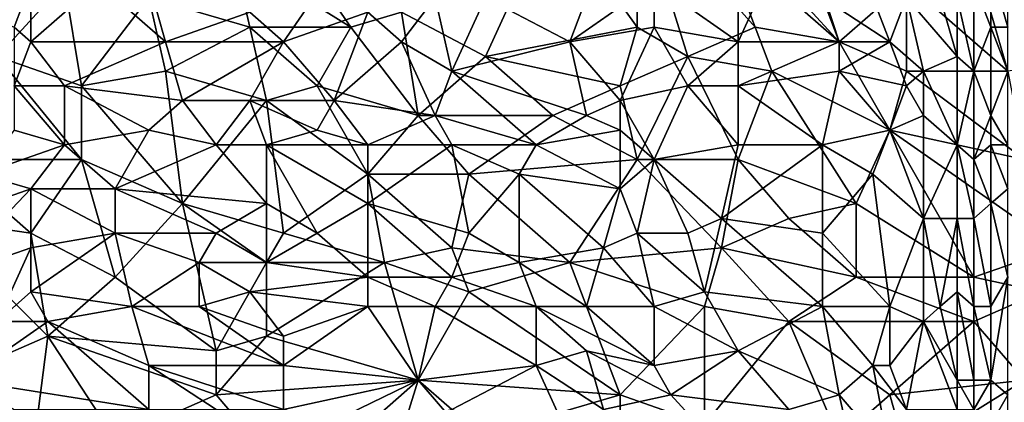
# Model space of a CAD drawing. Extents: x -1.1 to 1.1, y -0.36 to 0.36.
# Tile 234 of 256: x 0.08 to 0.34, y -0.19 to -0.09. Entities that reach past the tile are written whole.
import ezdxf

# ---------------------------------------------------------------- set-up
doc = ezdxf.new("R2010")
doc.units = 0

msp = doc.modelspace()

# ---------------------------------------------------------------- linework, layer by layer
for points in [[(0.242, -0.09315, 0.26591), (0.21965, -0.0619, 0.26555), (0.242, -0.05799, 0.26551)], [(0.26436, -0.06971, 0.26561), (0.2733, -0.09315, 0.26584), (0.242, -0.05799, 0.26551)], [(0.242, -0.09315, 0.26591), (0.242, -0.05799, 0.26551), (0.25542, -0.10096, 0.26596)], [(0.2733, -0.09315, 0.26584), (0.25542, -0.10096, 0.26596), (0.242, -0.05799, 0.26551)], [(0.21965, -0.0619, 0.26555), (0.20176, -0.10096, 0.26597), (0.17941, -0.08924, 0.26587)], [(0.242, -0.09315, 0.26591), (0.20176, -0.10096, 0.26597), (0.21965, -0.0619, 0.26555)], [(0.08999, -0.08143, 0.26572), (0.0721, -0.10096, 0.26575), (0.07657, -0.06581, 0.26557)], [(0.26436, -0.06971, 0.26561), (0.28671, -0.06971, 0.26563), (0.29565, -0.09706, 0.26583)], [(0.29565, -0.09706, 0.26583), (0.2733, -0.09315, 0.26584), (0.26436, -0.06971, 0.26561)], [(0.31354, -0.08143, 0.26577), (0.29565, -0.09706, 0.26583), (0.28671, -0.06971, 0.26563)], [(0.11234, -0.08534, 0.26578), (0.1347, -0.07362, 0.26572), (0.13917, -0.09315, 0.26588)], [(0.15258, -0.07362, 0.26572), (0.16599, -0.09315, 0.2659), (0.1347, -0.07362, 0.26572)], [(0.16599, -0.09315, 0.2659), (0.13917, -0.09315, 0.26588), (0.1347, -0.07362, 0.26572)], [(0.16599, -0.09315, 0.2659), (0.15258, -0.07362, 0.26572), (0.17941, -0.08924, 0.26587)], [(0.26883, -0.09706, 0.39838), (0.26883, -0.07362, 0.39817), (0.24647, -0.08143, 0.40025)], [(0.27777, -0.07753, 0.39751), (0.26883, -0.07362, 0.39817), (0.26883, -0.09706, 0.39838)], [(0.31354, -0.08143, 0.26577), (0.33142, -0.07362, 0.2658), (0.34036, -0.10487, 0.26586)], [(0.34036, -0.10487, 0.26586), (0.33142, -0.07362, 0.2658), (0.36719, -0.10096, 0.26592)], [(0.36719, -0.10096, 0.26592), (0.33142, -0.07362, 0.2658), (0.37613, -0.08143, 0.26603)], [(0.14811, -0.09706, 0.40629), (0.16152, -0.07753, 0.40551), (0.13917, -0.08924, 0.40663)], [(0.16152, -0.07753, 0.40551), (0.14811, -0.09706, 0.40629), (0.17047, -0.08924, 0.40524)], [(0.26883, -0.09706, 0.39838), (0.29565, -0.09706, 0.3962), (0.27777, -0.07753, 0.39751)], [(0.29565, -0.09706, 0.3962), (0.29118, -0.08534, 0.39655), (0.27777, -0.07753, 0.39751)], [(0.33589, -0.09315, 0.38956), (0.33589, -0.07753, 0.38948), (0.33142, -0.08143, 0.39104)], [(0.33589, -0.09315, 0.38956), (0.34036, -0.09315, 0.38979), (0.33589, -0.07753, 0.38948)], [(0.34036, -0.09315, 0.38979), (0.34036, -0.07753, 0.38985), (0.33589, -0.07753, 0.38948)], [(0.08104, -0.08143, 0.40827), (0.04975, -0.08143, 0.40874), (0.07657, -0.09315, 0.40851)], [(0.09446, -0.10878, 0.26584), (0.0721, -0.10096, 0.26575), (0.08999, -0.08143, 0.26572)], [(0.07657, -0.09315, 0.40851), (0.08104, -0.09706, 0.40842), (0.08104, -0.08143, 0.40827)], [(0.08104, -0.09706, 0.40842), (0.09893, -0.08143, 0.40784), (0.08104, -0.08143, 0.40827)], [(0.11681, -0.09706, 0.40747), (0.09893, -0.08143, 0.40784), (0.08104, -0.09706, 0.40842)], [(0.11234, -0.08534, 0.26578), (0.09446, -0.10878, 0.26584), (0.08999, -0.08143, 0.26572)], [(0.11681, -0.09706, 0.40747), (0.11234, -0.08143, 0.40746), (0.09893, -0.08143, 0.40784)], [(0.13917, -0.08924, 0.40663), (0.11234, -0.08143, 0.40746), (0.11681, -0.09706, 0.40747)], [(0.24647, -0.08143, 0.40025), (0.22412, -0.09706, 0.40201), (0.24647, -0.09315, 0.40035)], [(0.24647, -0.08143, 0.40025), (0.22859, -0.08534, 0.40165), (0.22412, -0.09706, 0.40201)], [(0.26883, -0.09706, 0.39838), (0.24647, -0.08143, 0.40025), (0.24647, -0.09315, 0.40035)], [(0.29565, -0.09706, 0.26583), (0.31354, -0.08143, 0.26577), (0.31354, -0.10487, 0.26586)], [(0.34036, -0.10487, 0.26586), (0.31354, -0.10487, 0.26586), (0.31354, -0.08143, 0.26577)], [(0.33142, -0.10487, 0.39112), (0.33142, -0.08143, 0.39104), (0.32695, -0.08534, 0.39218)], [(0.33142, -0.08143, 0.39104), (0.33142, -0.10487, 0.39112), (0.33589, -0.09315, 0.38956)], [(0.09446, -0.10878, 0.26584), (0.11234, -0.08534, 0.26578), (0.11681, -0.10487, 0.26589)], [(0.11681, -0.10487, 0.26589), (0.11234, -0.08534, 0.26578), (0.13917, -0.09315, 0.26588)], [(0.17941, -0.09706, 0.40479), (0.18835, -0.08534, 0.40426), (0.17047, -0.08924, 0.40524)], [(0.18835, -0.08534, 0.40426), (0.17941, -0.09706, 0.40479), (0.19282, -0.10487, 0.40398)], [(0.19282, -0.10487, 0.40398), (0.20176, -0.08534, 0.40342), (0.18835, -0.08534, 0.40426)], [(0.19282, -0.10487, 0.40398), (0.22412, -0.09706, 0.40201), (0.20176, -0.08534, 0.40342)], [(0.22412, -0.09706, 0.40201), (0.22859, -0.08534, 0.40165), (0.20176, -0.08534, 0.40342)], [(0.30907, -0.09706, 0.39493), (0.3046, -0.08534, 0.39534), (0.29118, -0.08534, 0.39655)], [(0.30907, -0.09706, 0.39493), (0.29118, -0.08534, 0.39655), (0.29565, -0.09706, 0.3962)], [(0.31354, -0.08534, 0.39437), (0.3046, -0.08534, 0.39534), (0.30907, -0.09706, 0.39493)], [(0.30907, -0.09706, 0.39493), (0.31801, -0.10487, 0.39371), (0.31354, -0.08534, 0.39437)], [(0.31354, -0.08534, 0.39437), (0.31801, -0.10487, 0.39371), (0.32695, -0.10096, 0.39218)], [(0.32695, -0.10096, 0.39218), (0.32248, -0.08534, 0.39301), (0.31354, -0.08534, 0.39437)], [(0.32695, -0.08534, 0.39218), (0.32248, -0.08534, 0.39301), (0.32695, -0.10096, 0.39218)], [(0.32695, -0.08534, 0.39218), (0.32695, -0.10096, 0.39218), (0.33142, -0.10487, 0.39112)], [(0.14811, -0.09706, 0.40629), (0.13917, -0.08924, 0.40663), (0.11681, -0.09706, 0.40747)], [(0.16152, -0.11268, 0.40552), (0.17047, -0.08924, 0.40524), (0.14811, -0.09706, 0.40629)], [(0.17941, -0.09706, 0.40479), (0.17047, -0.08924, 0.40524), (0.16152, -0.11268, 0.40552)], [(0.18388, -0.11659, 0.26606), (0.16599, -0.09315, 0.2659), (0.17941, -0.08924, 0.26587)], [(0.20176, -0.10096, 0.26597), (0.18388, -0.11659, 0.26606), (0.17941, -0.08924, 0.26587)], [(0.07657, -0.10878, 0.40842), (0.08104, -0.09706, 0.40842), (0.07657, -0.09315, 0.40851)], [(0.11681, -0.10487, 0.26589), (0.13917, -0.09315, 0.26588), (0.14364, -0.11268, 0.26599)], [(0.13917, -0.09315, 0.26588), (0.16599, -0.09315, 0.2659), (0.15705, -0.10878, 0.26599)], [(0.15705, -0.10878, 0.26599), (0.14364, -0.11268, 0.26599), (0.13917, -0.09315, 0.26588)], [(0.18388, -0.11659, 0.26606), (0.15705, -0.10878, 0.26599), (0.16599, -0.09315, 0.2659)], [(0.242, -0.09315, 0.26591), (0.23753, -0.10878, 0.26602), (0.20176, -0.10096, 0.26597)], [(0.23753, -0.11268, 0.40097), (0.24647, -0.09315, 0.40035), (0.22412, -0.09706, 0.40201)], [(0.25542, -0.10096, 0.26596), (0.23753, -0.10878, 0.26602), (0.242, -0.09315, 0.26591)], [(0.24647, -0.09315, 0.40035), (0.23753, -0.11268, 0.40097), (0.25542, -0.10878, 0.39955)], [(0.25542, -0.10878, 0.39955), (0.26883, -0.09706, 0.39838), (0.24647, -0.09315, 0.40035)], [(0.2733, -0.09315, 0.26584), (0.27777, -0.10487, 0.26591), (0.25542, -0.10096, 0.26596)], [(0.29565, -0.09706, 0.26583), (0.27777, -0.10487, 0.26591), (0.2733, -0.09315, 0.26584)], [(0.33142, -0.10487, 0.39112), (0.33589, -0.11659, 0.38954), (0.33589, -0.09315, 0.38956)], [(0.34036, -0.09315, 0.38979), (0.33589, -0.09315, 0.38956), (0.34036, -0.10487, 0.38975)], [(0.33589, -0.09315, 0.38956), (0.33589, -0.11659, 0.38954), (0.34036, -0.10487, 0.38975)], [(0.07657, -0.10878, 0.40842), (0.08999, -0.10878, 0.40812), (0.08104, -0.09706, 0.40842)], [(0.08999, -0.10878, 0.40812), (0.11681, -0.09706, 0.40747), (0.08104, -0.09706, 0.40842)], [(0.11681, -0.09706, 0.40747), (0.08999, -0.10878, 0.40812), (0.12128, -0.11268, 0.40716)], [(0.12128, -0.11268, 0.40716), (0.14811, -0.09706, 0.40629), (0.11681, -0.09706, 0.40747)], [(0.14811, -0.09706, 0.40629), (0.12128, -0.11268, 0.40716), (0.13917, -0.11268, 0.40651)], [(0.14811, -0.09706, 0.40629), (0.13917, -0.11268, 0.40651), (0.16152, -0.11268, 0.40552)], [(0.18835, -0.11659, 0.40406), (0.17941, -0.09706, 0.40479), (0.16152, -0.11268, 0.40552)], [(0.18835, -0.11659, 0.40406), (0.19282, -0.10487, 0.40398), (0.17941, -0.09706, 0.40479)], [(0.22859, -0.11659, 0.40154), (0.22412, -0.09706, 0.40201), (0.19282, -0.10487, 0.40398)], [(0.22859, -0.11659, 0.40154), (0.23753, -0.11268, 0.40097), (0.22412, -0.09706, 0.40201)], [(0.26883, -0.09706, 0.39838), (0.25542, -0.10878, 0.39955), (0.26883, -0.10878, 0.39834)], [(0.29565, -0.09706, 0.3962), (0.26883, -0.09706, 0.39838), (0.26883, -0.10878, 0.39834)], [(0.29565, -0.10487, 0.39617), (0.29565, -0.09706, 0.3962), (0.26883, -0.10878, 0.39834)], [(0.29565, -0.09706, 0.26583), (0.30907, -0.12049, 0.26593), (0.27777, -0.10487, 0.26591)], [(0.29565, -0.10487, 0.39617), (0.30907, -0.09706, 0.39493), (0.29565, -0.09706, 0.3962)], [(0.31354, -0.10878, 0.39432), (0.30907, -0.09706, 0.39493), (0.29565, -0.10487, 0.39617)], [(0.31354, -0.10487, 0.26586), (0.30907, -0.12049, 0.26593), (0.29565, -0.09706, 0.26583)], [(0.31801, -0.10487, 0.39371), (0.30907, -0.09706, 0.39493), (0.31354, -0.10878, 0.39432)], [(0.09446, -0.12831, 0.26587), (0.05869, -0.12831, 0.26573), (0.0721, -0.10096, 0.26575)], [(0.09446, -0.12831, 0.26587), (0.0721, -0.10096, 0.26575), (0.09446, -0.10878, 0.26584)], [(0.20176, -0.10096, 0.26597), (0.21965, -0.11659, 0.26607), (0.18388, -0.11659, 0.26606)], [(0.23753, -0.10878, 0.26602), (0.21965, -0.11659, 0.26607), (0.20176, -0.10096, 0.26597)], [(0.242, -0.12831, 0.26609), (0.23753, -0.10878, 0.26602), (0.25542, -0.10096, 0.26596)], [(0.26883, -0.12831, 0.26603), (0.242, -0.12831, 0.26609), (0.25542, -0.10096, 0.26596)], [(0.27777, -0.10487, 0.26591), (0.26883, -0.12831, 0.26603), (0.25542, -0.10096, 0.26596)], [(0.32695, -0.1244, 0.39204), (0.32695, -0.10096, 0.39218), (0.31801, -0.10487, 0.39371)], [(0.32695, -0.1244, 0.39204), (0.33142, -0.10487, 0.39112), (0.32695, -0.10096, 0.39218)], [(0.12128, -0.14003, 0.26598), (0.09446, -0.10878, 0.26584), (0.11681, -0.10487, 0.26589)], [(0.12128, -0.14003, 0.26598), (0.11681, -0.10487, 0.26589), (0.14364, -0.11268, 0.26599)], [(0.18835, -0.11659, 0.40406), (0.21518, -0.1244, 0.40223), (0.19282, -0.10487, 0.40398)], [(0.22859, -0.11659, 0.40154), (0.19282, -0.10487, 0.40398), (0.21518, -0.1244, 0.40223)], [(0.29118, -0.1244, 0.39631), (0.29565, -0.10487, 0.39617), (0.26883, -0.10878, 0.39834)], [(0.26883, -0.12831, 0.26603), (0.27777, -0.10487, 0.26591), (0.30013, -0.14003, 0.26603)], [(0.30907, -0.12049, 0.26593), (0.30013, -0.14003, 0.26603), (0.27777, -0.10487, 0.26591)], [(0.29565, -0.10487, 0.39617), (0.29118, -0.1244, 0.39631), (0.30907, -0.12049, 0.3947)], [(0.31354, -0.10878, 0.39432), (0.29565, -0.10487, 0.39617), (0.30907, -0.12049, 0.3947)], [(0.34484, -0.12831, 0.26595), (0.30907, -0.12049, 0.26593), (0.31354, -0.10487, 0.26586)], [(0.31354, -0.10487, 0.26586), (0.34036, -0.10487, 0.26586), (0.34484, -0.12831, 0.26595)], [(0.31801, -0.11659, 0.3936), (0.31801, -0.10487, 0.39371), (0.31354, -0.10878, 0.39432)], [(0.31801, -0.10487, 0.39371), (0.31801, -0.11659, 0.3936), (0.32695, -0.1244, 0.39204)], [(0.32695, -0.1244, 0.39204), (0.33142, -0.12831, 0.39098), (0.33142, -0.10487, 0.39112)], [(0.33142, -0.10487, 0.39112), (0.33142, -0.12831, 0.39098), (0.33589, -0.11659, 0.38954)], [(0.33589, -0.11659, 0.38954), (0.34036, -0.1244, 0.38963), (0.34036, -0.10487, 0.38975)], [(0.07657, -0.10878, 0.40842), (0.08999, -0.1244, 0.40774), (0.08999, -0.10878, 0.40812)], [(0.07657, -0.12049, 0.40817), (0.08999, -0.1244, 0.40774), (0.07657, -0.10878, 0.40842)], [(0.11234, -0.12049, 0.40725), (0.12128, -0.11268, 0.40716), (0.08999, -0.10878, 0.40812)], [(0.11234, -0.12049, 0.40725), (0.08999, -0.10878, 0.40812), (0.08999, -0.1244, 0.40774)], [(0.12128, -0.14003, 0.26598), (0.09446, -0.12831, 0.26587), (0.09446, -0.10878, 0.26584)], [(0.14364, -0.11268, 0.26599), (0.15705, -0.10878, 0.26599), (0.17047, -0.13221, 0.26606)], [(0.15705, -0.10878, 0.26599), (0.18388, -0.11659, 0.26606), (0.17047, -0.13221, 0.26606)], [(0.21965, -0.11659, 0.26607), (0.23753, -0.10878, 0.26602), (0.242, -0.12831, 0.26609)], [(0.24647, -0.12831, 0.39993), (0.25542, -0.10878, 0.39955), (0.23753, -0.11268, 0.40097)], [(0.24647, -0.12831, 0.39993), (0.26883, -0.1244, 0.3981), (0.25542, -0.10878, 0.39955)], [(0.26883, -0.1244, 0.3981), (0.26883, -0.10878, 0.39834), (0.25542, -0.10878, 0.39955)], [(0.26883, -0.1244, 0.3981), (0.29118, -0.1244, 0.39631), (0.26883, -0.10878, 0.39834)], [(0.31354, -0.10878, 0.39432), (0.30907, -0.12049, 0.3947), (0.31801, -0.11659, 0.3936)], [(0.13023, -0.1244, 0.40653), (0.12128, -0.11268, 0.40716), (0.11234, -0.12049, 0.40725)], [(0.13023, -0.1244, 0.40653), (0.13917, -0.11268, 0.40651), (0.12128, -0.11268, 0.40716)], [(0.14811, -0.14784, 0.26602), (0.12128, -0.14003, 0.26598), (0.14364, -0.11268, 0.26599)], [(0.13023, -0.1244, 0.40653), (0.14364, -0.1244, 0.40602), (0.13917, -0.11268, 0.40651)], [(0.15705, -0.12049, 0.40556), (0.16152, -0.11268, 0.40552), (0.13917, -0.11268, 0.40651)], [(0.15705, -0.12049, 0.40556), (0.13917, -0.11268, 0.40651), (0.14364, -0.1244, 0.40602)], [(0.14811, -0.14784, 0.26602), (0.14364, -0.11268, 0.26599), (0.17047, -0.13221, 0.26606)], [(0.15705, -0.12049, 0.40556), (0.17047, -0.1244, 0.4048), (0.16152, -0.11268, 0.40552)], [(0.18835, -0.11659, 0.40406), (0.16152, -0.11268, 0.40552), (0.17047, -0.1244, 0.4048)], [(0.23753, -0.12049, 0.40083), (0.23753, -0.11268, 0.40097), (0.22859, -0.11659, 0.40154)], [(0.23753, -0.11268, 0.40097), (0.23753, -0.12049, 0.40083), (0.24647, -0.12831, 0.39993)], [(0.18835, -0.11659, 0.40406), (0.17047, -0.1244, 0.4048), (0.19282, -0.1244, 0.40361)], [(0.18388, -0.11659, 0.26606), (0.19729, -0.13221, 0.26609), (0.17047, -0.13221, 0.26606)], [(0.21965, -0.11659, 0.26607), (0.19729, -0.13221, 0.26609), (0.18388, -0.11659, 0.26606)], [(0.19282, -0.1244, 0.40361), (0.21518, -0.1244, 0.40223), (0.18835, -0.11659, 0.40406)], [(0.21965, -0.11659, 0.26607), (0.242, -0.12831, 0.26609), (0.19729, -0.13221, 0.26609)], [(0.23753, -0.12049, 0.40083), (0.22859, -0.11659, 0.40154), (0.21518, -0.1244, 0.40223)], [(0.31801, -0.14393, 0.3931), (0.31801, -0.11659, 0.3936), (0.30907, -0.12049, 0.3947)], [(0.31801, -0.14393, 0.3931), (0.32695, -0.1244, 0.39204), (0.31801, -0.11659, 0.3936)], [(0.33142, -0.12831, 0.39098), (0.33586, -0.1244, 0.38946), (0.33589, -0.11659, 0.38954)], [(0.33589, -0.11659, 0.38954), (0.33586, -0.1244, 0.38946), (0.34036, -0.1244, 0.38963)], [(0.07657, -0.12049, 0.40817), (0.06763, -0.13221, 0.40793), (0.08999, -0.1244, 0.40774)], [(0.1034, -0.13612, 0.40692), (0.11234, -0.12049, 0.40725), (0.08999, -0.1244, 0.40774)], [(0.13023, -0.1244, 0.40653), (0.11234, -0.12049, 0.40725), (0.1034, -0.13612, 0.40692)], [(0.17047, -0.1244, 0.4048), (0.15705, -0.12049, 0.40556), (0.14364, -0.1244, 0.40602)], [(0.23753, -0.12049, 0.40083), (0.21518, -0.1244, 0.40223), (0.23753, -0.13612, 0.40038)], [(0.23753, -0.13612, 0.40038), (0.24647, -0.12831, 0.39993), (0.23753, -0.12049, 0.40083)], [(0.3046, -0.13221, 0.39492), (0.30907, -0.12049, 0.3947), (0.29118, -0.1244, 0.39631)], [(0.33142, -0.15956, 0.26609), (0.30013, -0.14003, 0.26603), (0.30907, -0.12049, 0.26593)], [(0.3046, -0.13221, 0.39492), (0.31801, -0.14393, 0.3931), (0.30907, -0.12049, 0.3947)], [(0.34484, -0.12831, 0.26595), (0.35378, -0.15174, 0.26605), (0.30907, -0.12049, 0.26593)], [(0.35378, -0.15174, 0.26605), (0.33142, -0.15956, 0.26609), (0.30907, -0.12049, 0.26593)], [(0.08104, -0.13612, 0.40749), (0.08999, -0.1244, 0.40774), (0.06763, -0.13221, 0.40793)], [(0.08999, -0.1244, 0.40774), (0.08104, -0.13612, 0.40749), (0.1034, -0.13612, 0.40692)], [(0.14364, -0.14003, 0.40537), (0.13023, -0.1244, 0.40653), (0.1034, -0.13612, 0.40692)], [(0.13023, -0.1244, 0.40653), (0.14364, -0.14003, 0.40537), (0.14364, -0.1244, 0.40602)], [(0.17047, -0.14003, 0.4042), (0.17047, -0.1244, 0.4048), (0.14364, -0.1244, 0.40602)], [(0.17047, -0.14003, 0.4042), (0.14364, -0.1244, 0.40602), (0.15705, -0.14784, 0.4044)], [(0.14364, -0.14003, 0.40537), (0.15705, -0.14784, 0.4044), (0.14364, -0.1244, 0.40602)], [(0.17047, -0.14003, 0.4042), (0.19282, -0.1244, 0.40361), (0.17047, -0.1244, 0.4048)], [(0.19729, -0.14784, 0.40243), (0.19282, -0.1244, 0.40361), (0.17047, -0.14003, 0.4042)], [(0.2107, -0.13221, 0.40228), (0.21518, -0.1244, 0.40223), (0.19282, -0.1244, 0.40361)], [(0.2107, -0.13221, 0.40228), (0.19282, -0.1244, 0.40361), (0.19729, -0.14784, 0.40243)], [(0.23753, -0.13612, 0.40038), (0.21518, -0.1244, 0.40223), (0.2107, -0.13221, 0.40228)], [(0.26883, -0.1244, 0.3981), (0.24647, -0.12831, 0.39993), (0.26436, -0.14393, 0.39797)], [(0.26436, -0.14393, 0.39797), (0.29118, -0.1244, 0.39631), (0.26883, -0.1244, 0.3981)], [(0.29118, -0.14784, 0.39573), (0.29118, -0.1244, 0.39631), (0.26436, -0.14393, 0.39797)], [(0.3046, -0.13221, 0.39492), (0.29118, -0.1244, 0.39631), (0.29118, -0.14784, 0.39573)], [(0.31801, -0.14393, 0.3931), (0.32695, -0.14393, 0.39169), (0.32695, -0.1244, 0.39204)], [(0.33142, -0.12831, 0.39098), (0.32695, -0.1244, 0.39204), (0.33142, -0.14393, 0.39065)], [(0.32695, -0.14393, 0.39169), (0.33142, -0.14393, 0.39065), (0.32695, -0.1244, 0.39204)], [(0.33589, -0.14003, 0.38915), (0.33586, -0.1244, 0.38946), (0.33142, -0.12831, 0.39098)], [(0.34036, -0.1244, 0.38963), (0.33586, -0.1244, 0.38946), (0.34036, -0.13612, 0.38944)], [(0.33589, -0.14003, 0.38915), (0.34036, -0.13612, 0.38944), (0.33586, -0.1244, 0.38946)], [(0.05422, -0.14393, 0.26575), (0.05869, -0.12831, 0.26573), (0.08104, -0.14784, 0.26585)], [(0.08104, -0.14784, 0.26585), (0.05869, -0.12831, 0.26573), (0.09446, -0.12831, 0.26587)], [(0.1034, -0.15956, 0.26594), (0.08104, -0.14784, 0.26585), (0.09446, -0.12831, 0.26587)], [(0.09446, -0.12831, 0.26587), (0.12128, -0.14003, 0.26598), (0.1034, -0.15956, 0.26594)], [(0.242, -0.12831, 0.26609), (0.22412, -0.15565, 0.26614), (0.19729, -0.13221, 0.26609)], [(0.26436, -0.15174, 0.26611), (0.22412, -0.15565, 0.26614), (0.242, -0.12831, 0.26609)], [(0.242, -0.14784, 0.39963), (0.24647, -0.12831, 0.39993), (0.23753, -0.13612, 0.40038)], [(0.26883, -0.12831, 0.26603), (0.26436, -0.15174, 0.26611), (0.242, -0.12831, 0.26609)], [(0.242, -0.14784, 0.39963), (0.25542, -0.14784, 0.39859), (0.24647, -0.12831, 0.39993)], [(0.26436, -0.14393, 0.39797), (0.24647, -0.12831, 0.39993), (0.25542, -0.14784, 0.39859)], [(0.26436, -0.15174, 0.26611), (0.26883, -0.12831, 0.26603), (0.28224, -0.14393, 0.26605)], [(0.30013, -0.14003, 0.26603), (0.28224, -0.14393, 0.26605), (0.26883, -0.12831, 0.26603)], [(0.33142, -0.12831, 0.39098), (0.33142, -0.14393, 0.39065), (0.33589, -0.14003, 0.38915)], [(0.06763, -0.13221, 0.40793), (0.05869, -0.14393, 0.40752), (0.08104, -0.13612, 0.40749)], [(0.17494, -0.15565, 0.26607), (0.14811, -0.14784, 0.26602), (0.17047, -0.13221, 0.26606)], [(0.19282, -0.15174, 0.2661), (0.17047, -0.13221, 0.26606), (0.19729, -0.13221, 0.26609)], [(0.17494, -0.15565, 0.26607), (0.17047, -0.13221, 0.26606), (0.19282, -0.15174, 0.2661)], [(0.19282, -0.15174, 0.2661), (0.19729, -0.13221, 0.26609), (0.22412, -0.15565, 0.26614)], [(0.19729, -0.14784, 0.40243), (0.2107, -0.15565, 0.40125), (0.2107, -0.13221, 0.40228)], [(0.23306, -0.15174, 0.40008), (0.23753, -0.13612, 0.40038), (0.2107, -0.13221, 0.40228)], [(0.2107, -0.15565, 0.40125), (0.23306, -0.15174, 0.40008), (0.2107, -0.13221, 0.40228)], [(0.29118, -0.14784, 0.39573), (0.30907, -0.16737, 0.39339), (0.3046, -0.13221, 0.39492)], [(0.31801, -0.14393, 0.3931), (0.3046, -0.13221, 0.39492), (0.30907, -0.16737, 0.39339)], [(0.08104, -0.13612, 0.40749), (0.05869, -0.15956, 0.40649), (0.08104, -0.15174, 0.40662)], [(0.08104, -0.13612, 0.40749), (0.05869, -0.14393, 0.40752), (0.05869, -0.15956, 0.40649)], [(0.1034, -0.14784, 0.40629), (0.1034, -0.13612, 0.40692), (0.08104, -0.13612, 0.40749)], [(0.08104, -0.13612, 0.40749), (0.08104, -0.15174, 0.40662), (0.1034, -0.14784, 0.40629)], [(0.1034, -0.13612, 0.40692), (0.13023, -0.14784, 0.40543), (0.14364, -0.14003, 0.40537)], [(0.1034, -0.13612, 0.40692), (0.1034, -0.14784, 0.40629), (0.13023, -0.14784, 0.40543)], [(0.23306, -0.15174, 0.40008), (0.242, -0.14784, 0.39963), (0.23753, -0.13612, 0.40038)], [(0.34036, -0.15956, 0.3889), (0.34036, -0.13612, 0.38944), (0.33589, -0.14003, 0.38915)], [(0.13023, -0.17909, 0.26606), (0.1034, -0.15956, 0.26594), (0.12128, -0.14003, 0.26598)], [(0.14811, -0.14784, 0.26602), (0.14364, -0.15565, 0.26603), (0.12128, -0.14003, 0.26598)], [(0.14364, -0.15565, 0.26603), (0.13023, -0.17909, 0.26606), (0.12128, -0.14003, 0.26598)], [(0.14364, -0.15565, 0.40446), (0.14364, -0.14003, 0.40537), (0.13023, -0.14784, 0.40543)], [(0.15705, -0.14784, 0.4044), (0.14364, -0.14003, 0.40537), (0.14364, -0.15565, 0.40446)], [(0.17047, -0.15956, 0.40311), (0.17047, -0.14003, 0.4042), (0.15705, -0.14784, 0.4044)], [(0.17047, -0.14003, 0.4042), (0.19282, -0.15956, 0.40201), (0.19729, -0.14784, 0.40243)], [(0.17047, -0.14003, 0.4042), (0.17047, -0.15956, 0.40311), (0.19282, -0.15956, 0.40201)], [(0.28224, -0.14393, 0.26605), (0.30013, -0.14003, 0.26603), (0.30013, -0.15956, 0.2661)], [(0.33142, -0.15956, 0.26609), (0.30013, -0.15956, 0.2661), (0.30013, -0.14003, 0.26603)], [(0.33589, -0.14003, 0.38915), (0.33142, -0.14393, 0.39065), (0.33589, -0.16737, 0.38836)], [(0.33589, -0.14003, 0.38915), (0.33589, -0.16737, 0.38836), (0.34036, -0.15956, 0.3889)], [(0.08552, -0.17518, 0.26594), (0.05422, -0.14393, 0.26575), (0.08104, -0.14784, 0.26585)], [(0.08552, -0.17518, 0.26594), (0.06763, -0.18299, 0.26592), (0.05422, -0.14393, 0.26575)], [(0.25989, -0.16346, 0.39758), (0.26436, -0.14393, 0.39797), (0.25542, -0.14784, 0.39859)], [(0.25989, -0.16346, 0.39758), (0.29118, -0.16737, 0.39499), (0.26436, -0.14393, 0.39797)], [(0.28224, -0.14393, 0.26605), (0.30013, -0.15956, 0.2661), (0.26436, -0.15174, 0.26611)], [(0.29118, -0.14784, 0.39573), (0.26436, -0.14393, 0.39797), (0.29118, -0.16737, 0.39499)], [(0.30907, -0.16737, 0.39339), (0.31801, -0.17128, 0.3922), (0.31801, -0.14393, 0.3931)], [(0.32695, -0.14393, 0.39169), (0.31801, -0.14393, 0.3931), (0.32248, -0.16737, 0.3917)], [(0.31801, -0.14393, 0.3931), (0.31801, -0.17128, 0.3922), (0.32248, -0.16737, 0.3917)], [(0.32695, -0.14393, 0.39169), (0.32248, -0.16737, 0.3917), (0.32695, -0.16346, 0.39109)], [(0.33142, -0.14393, 0.39065), (0.32695, -0.14393, 0.39169), (0.33142, -0.16737, 0.38995)], [(0.32695, -0.14393, 0.39169), (0.32695, -0.16346, 0.39109), (0.33142, -0.16737, 0.38995)], [(0.33142, -0.16737, 0.38995), (0.33589, -0.16737, 0.38836), (0.33142, -0.14393, 0.39065)], [(0.1034, -0.14784, 0.40629), (0.08104, -0.15174, 0.40662), (0.08104, -0.16346, 0.40575)], [(0.1034, -0.15956, 0.26594), (0.08552, -0.17518, 0.26594), (0.08104, -0.14784, 0.26585)], [(0.10787, -0.16737, 0.40477), (0.1034, -0.14784, 0.40629), (0.08104, -0.16346, 0.40575)], [(0.12576, -0.15565, 0.40508), (0.13023, -0.14784, 0.40543), (0.1034, -0.14784, 0.40629)], [(0.1034, -0.14784, 0.40629), (0.10787, -0.16737, 0.40477), (0.12576, -0.15565, 0.40508)], [(0.13023, -0.14784, 0.40543), (0.12576, -0.15565, 0.40508), (0.14364, -0.15565, 0.40446)], [(0.17047, -0.15956, 0.40311), (0.15705, -0.14784, 0.4044), (0.14364, -0.15565, 0.40446)], [(0.17494, -0.15565, 0.26607), (0.14364, -0.15565, 0.26603), (0.14811, -0.14784, 0.26602)], [(0.19729, -0.14784, 0.40243), (0.19282, -0.15956, 0.40201), (0.2107, -0.15565, 0.40125)], [(0.242, -0.14784, 0.39963), (0.23306, -0.15174, 0.40008), (0.24647, -0.16737, 0.39839)], [(0.25542, -0.14784, 0.39859), (0.242, -0.14784, 0.39963), (0.25989, -0.16346, 0.39758)], [(0.24647, -0.16737, 0.39839), (0.25989, -0.16346, 0.39758), (0.242, -0.14784, 0.39963)], [(0.29118, -0.14784, 0.39573), (0.29118, -0.16737, 0.39499), (0.30907, -0.16737, 0.39339)], [(0.0721, -0.17128, 0.40529), (0.08104, -0.15174, 0.40662), (0.05869, -0.15956, 0.40649)], [(0.08104, -0.15174, 0.40662), (0.0721, -0.17128, 0.40529), (0.08104, -0.16346, 0.40575)], [(0.17494, -0.15565, 0.26607), (0.19282, -0.15174, 0.2661), (0.19729, -0.16346, 0.26614)], [(0.22412, -0.15565, 0.26614), (0.19729, -0.16346, 0.26614), (0.19282, -0.15174, 0.2661)], [(0.22859, -0.16737, 0.39952), (0.23306, -0.15174, 0.40008), (0.2107, -0.15565, 0.40125)], [(0.22412, -0.15565, 0.26614), (0.26436, -0.15174, 0.26611), (0.25989, -0.16737, 0.26618)], [(0.23306, -0.15174, 0.40008), (0.22859, -0.16737, 0.39952), (0.24647, -0.16737, 0.39839)], [(0.28224, -0.17128, 0.26618), (0.25989, -0.16737, 0.26618), (0.26436, -0.15174, 0.26611)], [(0.30013, -0.15956, 0.2661), (0.28224, -0.17128, 0.26618), (0.26436, -0.15174, 0.26611)], [(0.33142, -0.15956, 0.26609), (0.35378, -0.15174, 0.26605), (0.34931, -0.16346, 0.26611)], [(0.12576, -0.16737, 0.40423), (0.12576, -0.15565, 0.40508), (0.10787, -0.16737, 0.40477)], [(0.13917, -0.16346, 0.40408), (0.14364, -0.15565, 0.40446), (0.12576, -0.15565, 0.40508)], [(0.12576, -0.15565, 0.40508), (0.12576, -0.16737, 0.40423), (0.13917, -0.16346, 0.40408)], [(0.13023, -0.17909, 0.26606), (0.14364, -0.15565, 0.26603), (0.14364, -0.17518, 0.26608)], [(0.17047, -0.15956, 0.40311), (0.14364, -0.15565, 0.40446), (0.13917, -0.16346, 0.40408)], [(0.14364, -0.17518, 0.26608), (0.14364, -0.15565, 0.26603), (0.17494, -0.15565, 0.26607)], [(0.14364, -0.17518, 0.26608), (0.17494, -0.15565, 0.26607), (0.18388, -0.1869, 0.26616)], [(0.18388, -0.1869, 0.26616), (0.17494, -0.15565, 0.26607), (0.19729, -0.16346, 0.26614)], [(0.21518, -0.16737, 0.40029), (0.2107, -0.15565, 0.40125), (0.19282, -0.15956, 0.40201)], [(0.19729, -0.16346, 0.26614), (0.22412, -0.15565, 0.26614), (0.23753, -0.19081, 0.26629)], [(0.2107, -0.15565, 0.40125), (0.21518, -0.16737, 0.40029), (0.22859, -0.16737, 0.39952)], [(0.25989, -0.16737, 0.26618), (0.23753, -0.19081, 0.26629), (0.22412, -0.15565, 0.26614)], [(0.1034, -0.15956, 0.26594), (0.13023, -0.17909, 0.26606), (0.08552, -0.17518, 0.26594)], [(0.17047, -0.16737, 0.40255), (0.17047, -0.15956, 0.40311), (0.13917, -0.16346, 0.40408)], [(0.18835, -0.16737, 0.40172), (0.19282, -0.15956, 0.40201), (0.17047, -0.15956, 0.40311)], [(0.17047, -0.15956, 0.40311), (0.17047, -0.16737, 0.40255), (0.18835, -0.16737, 0.40172)], [(0.21518, -0.16737, 0.40029), (0.19282, -0.15956, 0.40201), (0.18835, -0.16737, 0.40172)], [(0.30013, -0.15956, 0.2661), (0.33142, -0.17128, 0.26616), (0.28224, -0.17128, 0.26618)], [(0.30013, -0.15956, 0.2661), (0.33142, -0.15956, 0.26609), (0.33142, -0.17128, 0.26616)], [(0.34931, -0.16346, 0.26611), (0.33142, -0.17128, 0.26616), (0.33142, -0.15956, 0.26609)], [(0.33589, -0.16737, 0.38836), (0.33589, -0.1869, 0.38755), (0.34036, -0.15956, 0.3889)], [(0.33589, -0.1869, 0.38755), (0.34036, -0.19081, 0.3878), (0.34036, -0.15956, 0.3889)], [(0.08552, -0.17128, 0.40498), (0.08104, -0.16346, 0.40575), (0.0721, -0.17128, 0.40529)], [(0.08104, -0.16346, 0.40575), (0.08552, -0.17128, 0.40498), (0.10787, -0.16737, 0.40477)], [(0.14811, -0.17518, 0.40282), (0.13917, -0.16346, 0.40408), (0.12576, -0.16737, 0.40423)], [(0.13917, -0.16346, 0.40408), (0.14811, -0.17518, 0.40282), (0.17047, -0.16737, 0.40255)], [(0.23753, -0.19081, 0.26629), (0.18388, -0.1869, 0.26616), (0.19729, -0.16346, 0.26614)], [(0.26883, -0.17909, 0.39607), (0.25989, -0.16346, 0.39758), (0.24647, -0.16737, 0.39839)], [(0.29118, -0.16737, 0.39499), (0.25989, -0.16346, 0.39758), (0.26883, -0.17909, 0.39607)], [(0.32695, -0.1869, 0.39012), (0.32695, -0.16346, 0.39109), (0.32248, -0.16737, 0.3917)], [(0.32695, -0.1869, 0.39012), (0.33142, -0.1869, 0.38921), (0.32695, -0.16346, 0.39109)], [(0.33142, -0.1869, 0.38921), (0.33142, -0.16737, 0.38995), (0.32695, -0.16346, 0.39109)], [(0.34484, -0.1869, 0.26625), (0.33142, -0.17128, 0.26616), (0.34931, -0.16346, 0.26611)], [(0.11234, -0.18299, 0.40322), (0.10787, -0.16737, 0.40477), (0.08552, -0.17128, 0.40498)], [(0.14811, -0.18299, 0.40211), (0.12576, -0.16737, 0.40423), (0.10787, -0.16737, 0.40477)], [(0.10787, -0.16737, 0.40477), (0.11234, -0.18299, 0.40322), (0.14811, -0.18299, 0.40211)], [(0.12576, -0.16737, 0.40423), (0.14811, -0.18299, 0.40211), (0.14811, -0.17518, 0.40282)], [(0.14811, -0.18299, 0.40211), (0.18388, -0.1869, 0.40032), (0.17047, -0.16737, 0.40255)], [(0.17047, -0.16737, 0.40255), (0.14811, -0.17518, 0.40282), (0.14811, -0.18299, 0.40211)], [(0.18835, -0.16737, 0.40172), (0.17047, -0.16737, 0.40255), (0.18388, -0.1869, 0.40032)], [(0.18835, -0.16737, 0.40172), (0.18388, -0.1869, 0.40032), (0.21518, -0.18299, 0.39913)], [(0.21518, -0.18299, 0.39913), (0.21518, -0.16737, 0.40029), (0.18835, -0.16737, 0.40172)], [(0.24647, -0.18299, 0.39741), (0.22859, -0.16737, 0.39952), (0.21518, -0.16737, 0.40029)], [(0.22859, -0.17909, 0.39872), (0.24647, -0.18299, 0.39741), (0.21518, -0.16737, 0.40029)], [(0.22859, -0.17909, 0.39872), (0.21518, -0.16737, 0.40029), (0.21518, -0.18299, 0.39913)], [(0.24647, -0.18299, 0.39741), (0.24647, -0.16737, 0.39839), (0.22859, -0.16737, 0.39952)], [(0.25989, -0.19862, 0.26632), (0.23753, -0.19081, 0.26629), (0.25989, -0.16737, 0.26618)], [(0.24647, -0.18299, 0.39741), (0.26883, -0.17909, 0.39607), (0.24647, -0.16737, 0.39839)], [(0.25989, -0.19862, 0.26632), (0.25989, -0.16737, 0.26618), (0.28224, -0.17128, 0.26618)], [(0.29565, -0.19081, 0.39343), (0.29118, -0.16737, 0.39499), (0.26883, -0.17909, 0.39607)], [(0.3046, -0.18299, 0.39309), (0.30907, -0.16737, 0.39339), (0.29118, -0.16737, 0.39499)], [(0.29118, -0.16737, 0.39499), (0.29565, -0.19081, 0.39343), (0.3046, -0.18299, 0.39309)], [(0.3046, -0.18299, 0.39309), (0.30907, -0.18299, 0.39268), (0.30907, -0.16737, 0.39339)], [(0.31801, -0.17128, 0.3922), (0.30907, -0.16737, 0.39339), (0.30907, -0.18299, 0.39268)], [(0.32695, -0.1869, 0.39012), (0.32248, -0.16737, 0.3917), (0.31801, -0.17128, 0.3922)], [(0.33589, -0.16737, 0.38836), (0.33142, -0.16737, 0.38995), (0.33589, -0.1869, 0.38755)], [(0.33142, -0.1869, 0.38921), (0.33589, -0.1869, 0.38755), (0.33142, -0.16737, 0.38995)], [(0.08552, -0.17128, 0.40498), (0.0721, -0.17128, 0.40529), (0.06316, -0.1869, 0.40395)], [(0.11234, -0.19471, 0.402), (0.08552, -0.17128, 0.40498), (0.06316, -0.1869, 0.40395)], [(0.08552, -0.17128, 0.40498), (0.11234, -0.19471, 0.402), (0.11234, -0.18299, 0.40322)], [(0.25989, -0.19862, 0.26632), (0.28224, -0.17128, 0.26618), (0.29565, -0.20253, 0.26632)], [(0.28224, -0.17128, 0.26618), (0.33142, -0.17128, 0.26616), (0.30907, -0.19081, 0.26627)], [(0.30907, -0.19081, 0.26627), (0.29565, -0.20253, 0.26632), (0.28224, -0.17128, 0.26618)], [(0.33142, -0.17128, 0.26616), (0.34484, -0.1869, 0.26625), (0.30907, -0.19081, 0.26627)], [(0.30907, -0.18299, 0.39268), (0.31354, -0.19471, 0.39154), (0.31801, -0.17128, 0.3922)], [(0.31801, -0.17128, 0.3922), (0.31354, -0.19471, 0.39154), (0.32695, -0.19471, 0.38975)], [(0.31801, -0.17128, 0.3922), (0.32695, -0.19471, 0.38975), (0.32695, -0.1869, 0.39012)], [(0.08104, -0.21034, 0.2662), (0.06763, -0.18299, 0.26592), (0.08552, -0.17518, 0.26594)], [(0.1034, -0.20253, 0.26614), (0.08104, -0.21034, 0.2662), (0.08552, -0.17518, 0.26594)], [(0.13023, -0.17909, 0.26606), (0.13023, -0.19081, 0.26611), (0.08552, -0.17518, 0.26594)], [(0.13023, -0.19081, 0.26611), (0.1034, -0.20253, 0.26614), (0.08552, -0.17518, 0.26594)], [(0.14364, -0.17518, 0.26608), (0.13023, -0.19081, 0.26611), (0.13023, -0.17909, 0.26606)], [(0.13023, -0.19081, 0.26611), (0.14364, -0.17518, 0.26608), (0.18388, -0.1869, 0.26616)], [(0.21518, -0.18299, 0.39913), (0.23306, -0.19471, 0.39723), (0.22859, -0.17909, 0.39872)], [(0.25094, -0.19081, 0.39655), (0.24647, -0.18299, 0.39741), (0.22859, -0.17909, 0.39872)], [(0.22859, -0.17909, 0.39872), (0.23306, -0.19471, 0.39723), (0.25094, -0.19081, 0.39655)], [(0.25094, -0.19081, 0.39655), (0.26883, -0.17909, 0.39607), (0.24647, -0.18299, 0.39741)], [(0.28224, -0.19471, 0.39411), (0.26883, -0.17909, 0.39607), (0.25094, -0.19081, 0.39655)], [(0.29565, -0.19081, 0.39343), (0.26883, -0.17909, 0.39607), (0.28224, -0.19471, 0.39411)], [(0.08104, -0.21034, 0.2662), (0.05422, -0.19862, 0.26603), (0.06763, -0.18299, 0.26592)], [(0.14811, -0.19471, 0.40092), (0.14811, -0.18299, 0.40211), (0.11234, -0.18299, 0.40322)], [(0.14811, -0.19471, 0.40092), (0.11234, -0.18299, 0.40322), (0.13023, -0.19471, 0.4015)], [(0.13023, -0.19471, 0.4015), (0.11234, -0.18299, 0.40322), (0.11234, -0.19471, 0.402)], [(0.18388, -0.1869, 0.40032), (0.14811, -0.18299, 0.40211), (0.14811, -0.19471, 0.40092)], [(0.19282, -0.19471, 0.39916), (0.21518, -0.18299, 0.39913), (0.18388, -0.1869, 0.40032)], [(0.22412, -0.20253, 0.39693), (0.21518, -0.18299, 0.39913), (0.19282, -0.19471, 0.39916)], [(0.21518, -0.18299, 0.39913), (0.22412, -0.20253, 0.39693), (0.23306, -0.19471, 0.39723)], [(0.30907, -0.20643, 0.39122), (0.3046, -0.18299, 0.39309), (0.29565, -0.19081, 0.39343)], [(0.30907, -0.18299, 0.39268), (0.3046, -0.18299, 0.39309), (0.31354, -0.19471, 0.39154)], [(0.3046, -0.18299, 0.39309), (0.30907, -0.20643, 0.39122), (0.31354, -0.19471, 0.39154)], [(0.11234, -0.19471, 0.402), (0.06316, -0.1869, 0.40395), (0.07657, -0.19471, 0.40282)], [(0.18388, -0.1869, 0.26616), (0.14364, -0.20643, 0.26624), (0.13023, -0.19081, 0.26611)], [(0.14364, -0.20643, 0.26624), (0.18388, -0.1869, 0.26616), (0.17047, -0.22987, 0.26645)], [(0.17047, -0.19862, 0.39967), (0.18388, -0.1869, 0.40032), (0.14811, -0.19471, 0.40092)], [(0.17047, -0.19862, 0.39967), (0.19282, -0.19471, 0.39916), (0.18388, -0.1869, 0.40032)], [(0.19729, -0.20253, 0.26627), (0.17047, -0.22987, 0.26645), (0.18388, -0.1869, 0.26616)], [(0.19729, -0.20253, 0.26627), (0.18388, -0.1869, 0.26616), (0.23753, -0.19081, 0.26629)], [(0.34484, -0.1869, 0.26625), (0.31354, -0.20643, 0.26633), (0.30907, -0.19081, 0.26627)], [(0.31354, -0.20643, 0.26633), (0.34484, -0.1869, 0.26625), (0.34484, -0.20643, 0.26633)], [(0.33142, -0.19471, 0.38894), (0.33142, -0.1869, 0.38921), (0.32695, -0.1869, 0.39012)], [(0.32695, -0.19471, 0.38975), (0.33142, -0.19471, 0.38894), (0.32695, -0.1869, 0.39012)], [(0.33142, -0.19471, 0.38894), (0.33589, -0.1869, 0.38755), (0.33142, -0.1869, 0.38921)], [(0.33142, -0.19471, 0.38894), (0.33589, -0.19862, 0.3872), (0.33589, -0.1869, 0.38755)], [(0.34036, -0.19081, 0.3878), (0.33589, -0.1869, 0.38755), (0.33589, -0.19862, 0.3872)], [(0.13023, -0.19081, 0.26611), (0.14364, -0.20643, 0.26624), (0.1034, -0.20253, 0.26614)], [(0.19729, -0.20253, 0.26627), (0.23753, -0.19081, 0.26629), (0.23753, -0.21424, 0.2664)], [(0.26883, -0.21034, 0.39368), (0.25094, -0.19081, 0.39655), (0.23306, -0.19471, 0.39723)], [(0.23753, -0.21424, 0.2664), (0.23753, -0.19081, 0.26629), (0.25989, -0.19862, 0.26632)], [(0.25094, -0.19081, 0.39655), (0.26883, -0.21034, 0.39368), (0.28224, -0.19471, 0.39411)], [(0.30013, -0.21034, 0.39168), (0.29565, -0.19081, 0.39343), (0.28224, -0.19471, 0.39411)], [(0.29565, -0.20253, 0.26632), (0.30907, -0.19081, 0.26627), (0.31354, -0.20643, 0.26633)], [(0.29565, -0.19081, 0.39343), (0.30013, -0.21034, 0.39168), (0.30907, -0.20643, 0.39122)], [(0.33589, -0.19862, 0.3872), (0.34036, -0.21424, 0.38686), (0.34036, -0.19081, 0.3878)]]:
    msp.add_3dface(points)

doc.saveas('drawing.dxf')
